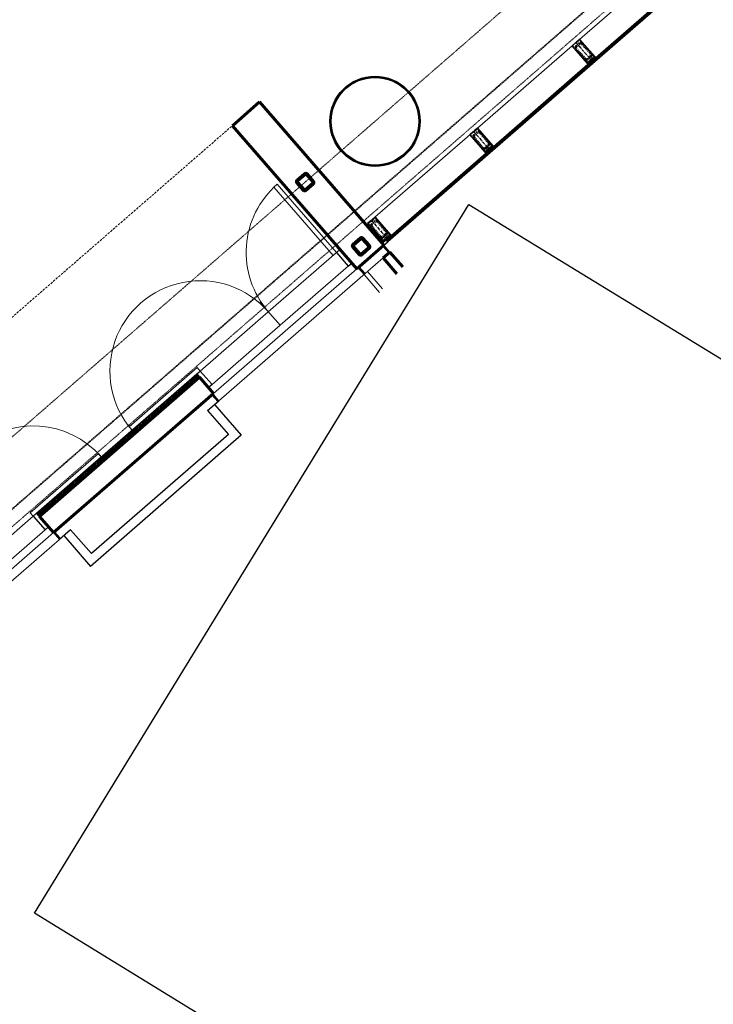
# Model space of a CAD drawing. Header units: millimetres. Extents: x 98667 to 994031, y -2704 to 533009.
# Tile 132 of 153: x 520468 to 528149, y 259172 to 270070. Entities that reach past the tile are written whole.
import ezdxf

# ---------------------------------------------------------------- set-up
doc = ezdxf.new("R2010")
doc.units = ezdxf.units.MM
for name, pattern in [('AP03000E0$0$CENTER', [50.8, 31.75, -6.35, 6.35, -6.35]), ('AP03000E0$0$DASHEDX2', [38.1, 25.4, -12.7]), ('AP03000E0$0$HIDDEN', [9.525, 6.35, -3.175]), ('AP03000E0$0$HIDDENX2', [19.05, 12.7, -6.35])]:
    doc.linetypes.add(name, pattern=pattern)
doc.layers.get('Defpoints').update_dxf_attribs({"color": 251})
for name, color, linetype in [('A-COL ENCLOUSER INNER', 1, 'Continuous'), ('A-COL ENCLOUSER OUTER', 6, 'Continuous'), ('A-XREF', 7, 'Continuous')]:
    doc.layers.add(name, color=color, linetype=linetype)
for name, color, linetype, lineweight in [('AP03000E0$0$A-BRDG', 1, 'Continuous', 15), ('AP03000E0$0$A-BRDG-DOOR', 2, 'Continuous', 20), ('AP03000E0$0$A-BRDG-GLAZ-MULL', 3, 'Continuous', 30), ('AP03000E0$0$A-BRDG-LEVL', 1, 'Continuous', 15), ('AP03000E0$0$A-BRDG-OVHD', 2, 'AP03000E0$0$DASHEDX2', 20), ('AP03000E0$0$A-BRDG-WALL', 6, 'Continuous', 60), ('AP03000E0$0$A-BRDG-WALL-EXTR', 6, 'Continuous', 60), ('AP03000E0$0$A-BRDG-WALL-INTR', 3, 'Continuous', 30), ('AP03000E0$0$A-DETL-THIK', 6, 'Continuous', 60), ('AP03000E0$0$A-DETL-THIN', 2, 'Continuous', 15), ('AP03000E0$0$A-GLAZ-FULL-EXTR', 2, 'Continuous', 20), ('AP03000E0$0$A-GLAZ-MULL-EXTR', 3, 'Continuous', 35), ('AP03000E0$0$A-WALL-FNSH', 1, 'Continuous', 15)]:
    doc.layers.add(name, color=color, linetype=linetype, lineweight=lineweight)
doc.layers.add('AP03000E0$0$A-Slab Edge Guide', color=55, linetype='Continuous', lineweight=15, plot=False)

msp = doc.modelspace()

# ---------------------------------------------------------------- linework, layer by layer
at = {"color": 251, "linetype": 'AP03000E0$0$CENTER'}
for p, q in [((526627, 269818), (526824, 269592)), ((525495, 268834), (525692, 268607)), ((524362, 267849), (524559, 267623))]:
    msp.add_line(p, q, dxfattribs=at)
at = {"layer": 'A-COL ENCLOUSER INNER', "color": 251}
for radius in [494, 485]:
    msp.add_circle((524403, 268945), radius, dxfattribs=at)
at = {"layer": 'A-COL ENCLOUSER OUTER', "color": 251}
msp.add_circle((524403, 268945), 500, dxfattribs=at)
at = {"layer": 'A-XREF', "color": 251}
for p, q in [((520633, 260180, 0), (525441, 268025, 0)), ((525441, 268025, 0), (544292, 256488, 0)), ((555685, 238696, 0), (520633, 260180, 0))]:
    msp.add_line(p, q, dxfattribs=at)
at = {"layer": 'AP03000E0$0$A-BRDG', "color": 251, "linetype": 'Continuous'}
for p, q in [((522417, 266138), (522438, 266138)), ((522427, 266147), (522430, 266147)), ((522296, 266033), (522369, 266032)), ((522306, 266042), (522310, 266042)), ((522315, 266042), (522324, 266042)), ((522316, 266050), (522389, 266050)), ((522328, 266059), (522337, 266059)), ((522328, 266041), (522337, 266041)), ((522336, 266068), (522410, 266068)), ((522341, 266059), (522350, 266059)), ((522341, 266041), (522350, 266041)), ((522346, 266077), (522350, 266077)), ((522354, 266041), (522363, 266041)), ((522355, 266077), (522363, 266077)), ((522355, 266059), (522363, 266059)), ((522356, 266085), (522430, 266085)), ((522368, 266094), (522377, 266094)), ((522368, 266077), (522377, 266077)), ((522368, 266059), (522377, 266059)), ((522368, 266041), (522377, 266041)), ((522376, 266103), (522450, 266103)), ((522381, 266094), (522390, 266094)), ((522381, 266077), (522390, 266076)), ((522381, 266059), (522390, 266059)), ((522386, 266112), (522390, 266112)), ((522394, 266094), (522403, 266094)), ((522394, 266076), (522403, 266076)), ((522394, 266059), (522400, 266059)), ((522395, 266112), (522403, 266112)), ((522396, 266121), (522453, 266120)), ((522408, 266129), (522417, 266129)), ((522408, 266112), (522417, 266112)), ((522408, 266094), (522417, 266094)), ((522408, 266076), (522416, 266076)), ((522421, 266129), (522430, 266129)), ((522421, 266112), (522430, 266112)), ((522421, 266094), (522430, 266094)), ((522434, 266129), (522443, 266129)), ((522434, 266112), (522443, 266111)), ((522434, 266094), (522440, 266094)), ((522448, 266111), (522456, 266111)), ((522168, 265919), (522177, 265919)), ((522174, 265928), (522248, 265927)), ((522182, 265919), (522191, 265919)), ((522185, 265936), (522191, 265936)), ((522195, 265945), (522268, 265945)), ((522195, 265936), (522204, 265936)), ((522195, 265919), (522204, 265919)), ((522208, 265954), (522217, 265954)), ((522208, 265936), (522217, 265936)), ((522208, 265919), (522217, 265919)), ((522215, 265963), (522289, 265962)), ((522221, 265918), (522230, 265918)), ((522222, 265954), (522230, 265954)), ((522222, 265936), (522230, 265936)), ((522225, 265971), (522231, 265971)), ((522235, 265980), (522309, 265980)), ((522235, 265971), (522244, 265971)), ((522235, 265954), (522244, 265954)), ((522235, 265936), (522244, 265936)), ((522235, 265918), (522238, 265918)), ((522248, 265989), (522257, 265989)), ((522248, 265971), (522257, 265971)), ((522248, 265954), (522257, 265954)), ((522248, 265936), (522257, 265936)), ((522255, 265998), (522329, 265997)), ((522261, 265971), (522270, 265971)), ((522261, 265954), (522270, 265954)), ((522262, 265989), (522270, 265989)), ((522265, 266007), (522270, 266007)), ((522275, 266015), (522349, 266015)), ((522275, 266006), (522284, 266006)), ((522275, 265989), (522284, 265989)), ((522275, 265971), (522283, 265971)), ((522275, 265954), (522278, 265953)), ((522288, 266024), (522297, 266024)), ((522288, 266006), (522297, 266006)), ((522288, 265989), (522297, 265989)), ((522288, 265971), (522297, 265971)), ((522301, 266024), (522310, 266024)), ((522301, 266006), (522310, 266006)), ((522301, 265989), (522310, 265989)), ((522314, 265989), (522319, 265989)), ((522315, 266024), (522323, 266024)), ((522315, 266006), (522323, 266006)), ((522328, 266024), (522337, 266024)), ((522328, 266006), (522337, 266006)), ((522341, 266024), (522350, 266024)), ((522354, 266024), (522359, 266024)), ((522043, 265814), (522044, 265814)), ((522049, 265814), (522058, 265813)), ((522053, 265822), (522127, 265822)), ((522062, 265813), (522071, 265813)), ((522063, 265831), (522071, 265831)), ((522074, 265840), (522147, 265839)), ((522075, 265831), (522084, 265831)), ((522075, 265813), (522084, 265813)), ((522084, 265849), (522084, 265849)), ((522088, 265813), (522097, 265813)), ((522089, 265849), (522097, 265849)), ((522089, 265831), (522097, 265831)), ((522094, 265857), (522167, 265857)), ((522102, 265849), (522111, 265848)), ((522102, 265831), (522111, 265831)), ((522102, 265813), (522111, 265813)), ((522104, 265866), (522111, 265866)), ((522114, 265875), (522188, 265875)), ((522115, 265866), (522124, 265866)), ((522115, 265848), (522124, 265848)), ((522115, 265831), (522124, 265831)), ((522115, 265813), (522117, 265813)), ((522124, 265884), (522124, 265884)), ((522128, 265866), (522137, 265866)), ((522128, 265848), (522137, 265848)), ((522128, 265831), (522137, 265831)), ((522129, 265884), (522137, 265884)), ((522134, 265892), (522208, 265892)), ((522142, 265884), (522151, 265884)), ((522142, 265866), (522151, 265866)), ((522142, 265848), (522150, 265848)), ((522144, 265901), (522151, 265901)), ((522154, 265910), (522228, 265910)), ((522155, 265901), (522164, 265901)), ((522155, 265884), (522164, 265884)), ((522155, 265866), (522164, 265866)), ((522155, 265848), (522157, 265848)), ((522168, 265901), (522177, 265901)), ((522168, 265883), (522177, 265883)), ((522168, 265866), (522177, 265866)), ((522182, 265901), (522190, 265901)), ((522182, 265883), (522190, 265883)), ((522195, 265901), (522204, 265901)), ((522195, 265883), (522198, 265883)), ((522208, 265901), (522217, 265901)), ((521912, 265700), (521986, 265699)), ((521922, 265708), (521925, 265708)), ((521929, 265708), (521938, 265708)), ((521932, 265717), (522006, 265717)), ((521942, 265726), (521951, 265726)), ((521942, 265708), (521951, 265708)), ((521952, 265735), (522026, 265734)), ((521955, 265708), (521964, 265708)), ((521956, 265726), (521964, 265726)), ((521963, 265743), (521964, 265743)), ((521969, 265743), (521978, 265743)), ((521969, 265726), (521978, 265726)), ((521969, 265708), (521978, 265708)), ((521973, 265752), (522046, 265752)), ((521982, 265743), (521991, 265743)), ((521982, 265726), (521991, 265726)), ((521982, 265708), (521991, 265708)), ((521983, 265761), (521991, 265761)), ((521993, 265770), (522067, 265769)), ((521995, 265761), (522004, 265761)), ((521995, 265743), (522004, 265743)), ((521995, 265726), (522004, 265725)), ((521995, 265708), (521996, 265708)), ((522003, 265778), (522004, 265778)), ((522009, 265778), (522018, 265778)), ((522009, 265761), (522018, 265761)), ((522009, 265743), (522017, 265743)), ((522009, 265725), (522016, 265725)), ((522013, 265787), (522087, 265787)), ((522022, 265778), (522031, 265778)), ((522022, 265761), (522031, 265761)), ((522022, 265743), (522031, 265743)), ((522023, 265796), (522031, 265796)), ((522033, 265805), (522107, 265804)), ((522035, 265796), (522044, 265796)), ((522035, 265778), (522044, 265778)), ((522035, 265761), (522044, 265761)), ((522035, 265743), (522036, 265743)), ((522048, 265761), (522056, 265761)), ((522049, 265796), (522057, 265796)), ((522049, 265778), (522057, 265778)), ((522062, 265796), (522071, 265796)), ((522062, 265778), (522071, 265778)), ((522075, 265796), (522084, 265796)), ((522075, 265778), (522077, 265778)), ((522088, 265796), (522097, 265796)), ((521791, 265594), (521865, 265594)), ((521801, 265603), (521805, 265603)), ((521809, 265603), (521818, 265603)), ((521811, 265612), (521885, 265611)), ((521823, 265621), (521831, 265621)), ((521823, 265603), (521831, 265603)), ((521831, 265629), (521905, 265629)), ((521836, 265620), (521845, 265620)), ((521836, 265603), (521845, 265603)), ((521841, 265638), (521845, 265638)), ((521849, 265638), (521858, 265638)), ((521849, 265620), (521858, 265620)), ((521849, 265603), (521858, 265603)), ((521852, 265647), (521925, 265646)), ((521862, 265638), (521871, 265638)), ((521862, 265620), (521871, 265620)), ((521862, 265603), (521871, 265603)), ((521863, 265656), (521871, 265656)), ((521872, 265664), (521945, 265664)), ((521876, 265656), (521885, 265656)), ((521876, 265638), (521884, 265638)), ((521876, 265620), (521884, 265620)), ((521882, 265673), (521885, 265673)), ((521889, 265673), (521898, 265673)), ((521889, 265655), (521898, 265655)), ((521889, 265638), (521898, 265638)), ((521889, 265620), (521895, 265620)), ((521892, 265682), (521966, 265682)), ((521902, 265691), (521911, 265691)), ((521902, 265673), (521911, 265673)), ((521902, 265655), (521911, 265655)), ((521902, 265638), (521911, 265638)), ((521915, 265655), (521924, 265655)), ((521916, 265691), (521924, 265691)), ((521916, 265673), (521924, 265673)), ((521929, 265691), (521938, 265691)), ((521929, 265673), (521938, 265673)), ((521929, 265655), (521935, 265655)), ((521942, 265691), (521951, 265690)), ((521942, 265673), (521951, 265673)), ((521955, 265690), (521964, 265690)), ((521955, 265673), (521956, 265673)), ((521969, 265690), (521976, 265690)), ((521670, 265489), (521744, 265489)), ((521680, 265498), (521685, 265498)), ((521690, 265507), (521764, 265506)), ((521690, 265498), (521698, 265498)), ((521703, 265515), (521712, 265515)), ((521703, 265498), (521712, 265498)), ((521710, 265524), (521784, 265524)), ((521716, 265515), (521725, 265515)), ((521716, 265498), (521725, 265498)), ((521720, 265533), (521725, 265533)), ((521729, 265533), (521738, 265533)), ((521729, 265515), (521738, 265515)), ((521729, 265497), (521738, 265497)), ((521730, 265542), (521804, 265541)), ((521742, 265497), (521751, 265497)), ((521743, 265550), (521752, 265550)), ((521743, 265533), (521752, 265533)), ((521743, 265515), (521751, 265515)), ((521751, 265559), (521824, 265559)), ((521756, 265550), (521765, 265550)), ((521756, 265533), (521765, 265533)), ((521756, 265515), (521765, 265515)), ((521761, 265568), (521765, 265568)), ((521769, 265568), (521778, 265568)), ((521769, 265550), (521778, 265550)), ((521769, 265533), (521778, 265533)), ((521769, 265515), (521774, 265515)), ((521771, 265577), (521845, 265576)), ((521782, 265550), (521791, 265550)), ((521782, 265533), (521791, 265532)), ((521783, 265585), (521792, 265585)), ((521783, 265568), (521791, 265568)), ((521796, 265585), (521805, 265585)), ((521796, 265568), (521805, 265568)), ((521796, 265550), (521805, 265550)), ((521809, 265585), (521818, 265585)), ((521809, 265568), (521818, 265568)), ((521809, 265550), (521814, 265550)), ((521822, 265585), (521831, 265585)), ((521822, 265568), (521831, 265568)), ((521836, 265585), (521844, 265585)), ((521849, 265585), (521855, 265585)), ((521539, 265375), (521539, 265375)), ((521543, 265375), (521552, 265375)), ((521549, 265384), (521623, 265383)), ((521556, 265375), (521565, 265375)), ((521559, 265392), (521565, 265392)), ((521569, 265401), (521643, 265401)), ((521570, 265392), (521579, 265392)), ((521570, 265375), (521579, 265375)), ((521583, 265410), (521592, 265410)), ((521583, 265392), (521592, 265392)), ((521583, 265375), (521592, 265375)), ((521589, 265419), (521663, 265418)), ((521596, 265410), (521605, 265410)), ((521596, 265392), (521605, 265392)), ((521596, 265375), (521605, 265375)), ((521599, 265428), (521605, 265428)), ((521609, 265436), (521683, 265436)), ((521609, 265375), (521612, 265375)), ((521610, 265428), (521619, 265427)), ((521610, 265410), (521618, 265410)), ((521610, 265392), (521618, 265392)), ((521623, 265445), (521632, 265445)), ((521623, 265427), (521632, 265427)), ((521623, 265410), (521632, 265410)), ((521623, 265392), (521632, 265392)), ((521630, 265454), (521703, 265453)), ((521636, 265445), (521645, 265445)), ((521636, 265427), (521645, 265427)), ((521636, 265410), (521645, 265410)), ((521640, 265463), (521645, 265463)), ((521649, 265427), (521658, 265427)), ((521649, 265410), (521653, 265410)), ((521650, 265471), (521723, 265471)), ((521650, 265463), (521658, 265463)), ((521650, 265445), (521658, 265445)), ((521663, 265480), (521672, 265480)), ((521663, 265463), (521672, 265462)), ((521663, 265445), (521672, 265445)), ((521663, 265427), (521672, 265427)), ((521676, 265480), (521685, 265480)), ((521676, 265462), (521685, 265462)), ((521676, 265445), (521685, 265445)), ((521689, 265480), (521698, 265480)), ((521689, 265462), (521698, 265462)), ((521689, 265445), (521693, 265445)), ((521703, 265480), (521712, 265480)), ((521703, 265462), (521711, 265462)), ((521716, 265480), (521725, 265480)), ((521729, 265480), (521734, 265480)), ((521418, 265270), (521419, 265270)), ((521424, 265270), (521432, 265270)), ((521428, 265278), (521501, 265278)), ((521437, 265270), (521446, 265270)), ((521438, 265287), (521446, 265287)), ((521448, 265296), (521522, 265296)), ((521450, 265287), (521459, 265287)), ((521450, 265270), (521459, 265269)), ((521458, 265305), (521459, 265305)), ((521463, 265305), (521472, 265305)), ((521463, 265287), (521472, 265287)), ((521463, 265269), (521472, 265269)), ((521468, 265314), (521542, 265313)), ((521476, 265269), (521485, 265269)), ((521477, 265305), (521485, 265305)), ((521477, 265287), (521485, 265287)), ((521478, 265322), (521486, 265322)), ((521488, 265331), (521562, 265331)), ((521490, 265322), (521499, 265322)), ((521490, 265305), (521499, 265305)), ((521490, 265287), (521499, 265287)), ((521490, 265269), (521491, 265269)), ((521498, 265340), (521499, 265340)), ((521503, 265340), (521512, 265340)), ((521503, 265322), (521512, 265322)), ((521503, 265305), (521512, 265304)), ((521503, 265287), (521512, 265287)), ((521508, 265349), (521582, 265348)), ((521516, 265322), (521525, 265322)), ((521516, 265304), (521525, 265304)), ((521517, 265340), (521525, 265340)), ((521519, 265357), (521525, 265357)), ((521529, 265366), (521602, 265366)), ((521530, 265357), (521539, 265357)), ((521530, 265340), (521539, 265340)), ((521530, 265322), (521539, 265322)), ((521530, 265304), (521532, 265304)), ((521543, 265357), (521552, 265357)), ((521543, 265340), (521552, 265340)), ((521543, 265322), (521552, 265322)), ((521556, 265357), (521565, 265357)), ((521556, 265340), (521565, 265339)), ((521570, 265357), (521578, 265357)), ((521570, 265339), (521572, 265339)), ((521583, 265357), (521592, 265357)), ((521286, 265156), (521360, 265155)), ((521297, 265164), (521299, 265164)), ((521304, 265164), (521313, 265164)), ((521307, 265173), (521380, 265173)), ((521317, 265182), (521326, 265182)), ((521317, 265164), (521326, 265164)), ((521327, 265191), (521401, 265190)), ((521330, 265182), (521339, 265182)), ((521330, 265164), (521339, 265164)), ((521337, 265200), (521339, 265199)), ((521343, 265164), (521352, 265164)), ((521344, 265199), (521353, 265199)), ((521344, 265182), (521352, 265182)), ((521347, 265208), (521421, 265208)), ((521357, 265217), (521366, 265217)), ((521357, 265199), (521366, 265199)), ((521357, 265182), (521366, 265182)), ((521357, 265164), (521366, 265164)), ((521367, 265226), (521441, 265225)), ((521370, 265217), (521379, 265217)), ((521370, 265199), (521379, 265199)), ((521370, 265182), (521379, 265182)), ((521370, 265164), (521370, 265164)), ((521377, 265235), (521379, 265235)), ((521383, 265217), (521392, 265217)), ((521383, 265199), (521392, 265199)), ((521383, 265182), (521390, 265182)), ((521384, 265235), (521392, 265235)), ((521387, 265243), (521461, 265243)), ((521397, 265252), (521406, 265252)), ((521397, 265234), (521406, 265234)), ((521397, 265217), (521406, 265217)), ((521397, 265199), (521405, 265199)), ((521408, 265261), (521481, 265261)), ((521410, 265252), (521419, 265252)), ((521410, 265234), (521419, 265234)), ((521410, 265217), (521419, 265217)), ((521410, 265199), (521411, 265199)), ((521423, 265252), (521432, 265252)), ((521423, 265234), (521432, 265234)), ((521423, 265217), (521431, 265217)), ((521437, 265252), (521445, 265252)), ((521437, 265234), (521445, 265234)), ((521450, 265252), (521459, 265252)), ((521450, 265234), (521451, 265234)), ((521463, 265252), (521471, 265252)), ((521165, 265050), (521239, 265050)), ((521175, 265059), (521180, 265059)), ((521184, 265059), (521193, 265059)), ((521186, 265068), (521259, 265068)), ((521197, 265077), (521206, 265077)), ((521197, 265059), (521206, 265059)), ((521206, 265085), (521279, 265085)), ((521211, 265077), (521219, 265077)), ((521211, 265059), (521219, 265059)), ((521216, 265094), (521220, 265094)), ((521224, 265094), (521233, 265094)), ((521224, 265077), (521233, 265076)), ((521224, 265059), (521233, 265059)), ((521226, 265103), (521300, 265103)), ((521237, 265112), (521246, 265112)), ((521237, 265094), (521246, 265094)), ((521237, 265076), (521246, 265076)), ((521237, 265059), (521246, 265059)), ((521246, 265121), (521320, 265120)), ((521250, 265094), (521259, 265094)), ((521250, 265076), (521259, 265076)), ((521251, 265112), (521259, 265112)), ((521256, 265129), (521259, 265129)), ((521264, 265129), (521273, 265129)), ((521264, 265112), (521273, 265112)), ((521264, 265094), (521272, 265094)), ((521264, 265076), (521269, 265076)), ((521266, 265138), (521340, 265138)), ((521277, 265147), (521286, 265147)), ((521277, 265129), (521286, 265129)), ((521277, 265112), (521286, 265112)), ((521277, 265094), (521286, 265094)), ((521290, 265147), (521299, 265147)), ((521290, 265129), (521299, 265129)), ((521290, 265111), (521299, 265111)), ((521303, 265111), (521310, 265111)), ((521304, 265147), (521313, 265147)), ((521304, 265129), (521312, 265129)), ((521317, 265147), (521326, 265147)), ((521317, 265129), (521326, 265129)), ((521330, 265147), (521339, 265147)), ((521343, 265147), (521350, 265146)), ((521038, 264936), (521047, 264936)), ((521044, 264945), (521118, 264945)), ((521051, 264936), (521060, 264936)), ((521054, 264954), (521060, 264954)), ((521064, 264963), (521138, 264962)), ((521064, 264954), (521073, 264954)), ((521064, 264936), (521073, 264936)), ((521077, 264936), (521086, 264936)), ((521078, 264971), (521086, 264971)), ((521078, 264954), (521086, 264954)), ((521085, 264980), (521158, 264980)), ((521091, 264971), (521100, 264971)), ((521091, 264954), (521100, 264954)), ((521091, 264936), (521100, 264936)), ((521095, 264989), (521100, 264989)), ((521104, 264989), (521113, 264989)), ((521104, 264971), (521113, 264971)), ((521104, 264954), (521113, 264954)), ((521104, 264936), (521108, 264936)), ((521105, 264998), (521179, 264997)), ((521117, 264989), (521126, 264989)), ((521117, 264971), (521126, 264971)), ((521117, 264954), (521126, 264953)), ((521118, 265007), (521126, 265006)), ((521125, 265015), (521199, 265015)), ((521131, 265006), (521140, 265006)), ((521131, 264989), (521140, 264989)), ((521131, 264971), (521139, 264971)), ((521135, 265024), (521140, 265024)), ((521144, 265024), (521153, 265024)), ((521144, 265006), (521153, 265006)), ((521144, 264989), (521153, 264989)), ((521144, 264971), (521148, 264971)), ((521145, 265033), (521219, 265032)), ((521157, 265042), (521166, 265042)), ((521157, 265024), (521166, 265024)), ((521157, 265006), (521166, 265006)), ((521157, 264989), (521166, 264989)), ((521171, 265042), (521180, 265041)), ((521171, 265024), (521179, 265024)), ((521171, 265006), (521179, 265006)), ((521184, 265041), (521193, 265041)), ((521184, 265024), (521193, 265024)), ((521184, 265006), (521189, 265006)), ((521197, 265041), (521206, 265041)), ((521197, 265024), (521206, 265024)), ((521210, 265041), (521219, 265041)), ((521224, 265041), (521229, 265041)), ((520913, 264831), (520914, 264831)), ((520918, 264831), (520927, 264831)), ((520923, 264840), (520997, 264839)), ((520931, 264831), (520940, 264831)), ((520933, 264849), (520940, 264849)), ((520943, 264857), (521017, 264857)), ((520944, 264831), (520953, 264831)), ((520945, 264849), (520953, 264849)), ((520953, 264866), (520954, 264866)), ((520958, 264866), (520967, 264866)), ((520958, 264848), (520967, 264848)), ((520958, 264831), (520967, 264831)), ((520964, 264875), (521037, 264875)), ((520971, 264866), (520980, 264866)), ((520971, 264848), (520980, 264848)), ((520971, 264831), (520980, 264831)), ((520974, 264884), (520980, 264884)), ((520984, 264892), (521057, 264892)), ((520984, 264884), (520993, 264884)), ((520984, 264866), (520993, 264866)), ((520984, 264848), (520993, 264848)), ((520984, 264831), (520987, 264831)), ((520998, 264901), (521007, 264901)), ((520998, 264884), (521007, 264884)), ((520998, 264866), (521006, 264866)), ((520998, 264848), (521006, 264848)), ((521004, 264910), (521078, 264910)), ((521011, 264901), (521020, 264901)), ((521011, 264884), (521020, 264883)), ((521011, 264866), (521020, 264866)), ((521014, 264919), (521020, 264919)), ((521024, 264928), (521098, 264927)), ((521024, 264919), (521033, 264919)), ((521024, 264901), (521033, 264901)), ((521024, 264883), (521033, 264883)), ((521024, 264866), (521027, 264866)), ((521037, 264883), (521046, 264883)), ((521038, 264919), (521046, 264919)), ((521038, 264901), (521046, 264901)), ((521051, 264919), (521060, 264919)), ((521051, 264901), (521060, 264901)), ((521064, 264919), (521073, 264918)), ((521064, 264901), (521068, 264901)), ((521077, 264918), (521086, 264918)), ((520792, 264726), (520794, 264726)), ((520798, 264726), (520807, 264726)), ((520802, 264735), (520876, 264734)), ((520812, 264743), (520820, 264743)), ((520812, 264726), (520820, 264726)), ((520822, 264752), (520896, 264752)), ((520825, 264743), (520834, 264743)), ((520825, 264726), (520834, 264726)), ((520832, 264761), (520834, 264761)), ((520838, 264761), (520847, 264761)), ((520838, 264743), (520847, 264743)), ((520838, 264726), (520847, 264726)), ((520842, 264770), (520916, 264769)), ((520851, 264761), (520860, 264761)), ((520851, 264743), (520860, 264743)), ((520851, 264725), (520860, 264725)), ((520853, 264778), (520860, 264778)), ((520863, 264787), (520936, 264787)), ((520864, 264725), (520866, 264725)), ((520865, 264778), (520874, 264778)), ((520865, 264761), (520873, 264761)), ((520865, 264743), (520873, 264743)), ((520873, 264796), (520874, 264796)), ((520878, 264796), (520887, 264796)), ((520878, 264778), (520887, 264778)), ((520878, 264761), (520887, 264761)), ((520878, 264743), (520886, 264743)), ((520883, 264805), (520957, 264804)), ((520891, 264796), (520900, 264796)), ((520891, 264778), (520900, 264778)), ((520891, 264761), (520900, 264761)), ((520893, 264814), (520900, 264813)), ((520903, 264822), (520977, 264822)), ((520904, 264778), (520913, 264778)), ((520904, 264761), (520906, 264761)), ((520905, 264813), (520914, 264813)), ((520905, 264796), (520913, 264796)), ((520918, 264813), (520927, 264813)), ((520918, 264796), (520927, 264796)), ((520918, 264778), (520926, 264778)), ((520931, 264813), (520940, 264813)), ((520931, 264796), (520940, 264796)), ((520944, 264813), (520953, 264813)), ((520944, 264796), (520946, 264796)), ((520958, 264813), (520966, 264813)), ((520661, 264612), (520735, 264611)), ((520671, 264621), (520674, 264621)), ((520679, 264621), (520687, 264620)), ((520681, 264629), (520755, 264629)), ((520692, 264638), (520701, 264638)), ((520692, 264620), (520701, 264620)), ((520701, 264647), (520775, 264646)), ((520705, 264638), (520714, 264638)), ((520705, 264620), (520714, 264620)), ((520711, 264656), (520714, 264656)), ((520718, 264656), (520727, 264656)), ((520718, 264638), (520727, 264638)), ((520718, 264620), (520727, 264620)), ((520721, 264664), (520795, 264664)), ((520732, 264673), (520741, 264673)), ((520732, 264656), (520741, 264655)), ((520732, 264638), (520740, 264638)), ((520732, 264620), (520740, 264620)), ((520742, 264682), (520815, 264682)), ((520745, 264673), (520754, 264673)), ((520745, 264655), (520754, 264655)), ((520745, 264638), (520754, 264638)), ((520752, 264691), (520754, 264691)), ((520758, 264691), (520767, 264691)), ((520758, 264673), (520767, 264673)), ((520758, 264655), (520767, 264655)), ((520758, 264638), (520765, 264638)), ((520762, 264699), (520835, 264699)), ((520771, 264655), (520780, 264655)), ((520772, 264708), (520781, 264708)), ((520772, 264691), (520780, 264691)), ((520772, 264673), (520780, 264673)), ((520782, 264717), (520856, 264717)), ((520785, 264708), (520794, 264708)), ((520785, 264691), (520794, 264690)), ((520785, 264673), (520794, 264673)), ((520785, 264655), (520785, 264655)), ((520798, 264708), (520807, 264708)), ((520798, 264690), (520807, 264690)), ((520798, 264673), (520805, 264673)), ((520811, 264708), (520820, 264708)), ((520811, 264690), (520820, 264690)), ((520825, 264708), (520833, 264708)), ((520825, 264690), (520825, 264690)), ((520838, 264708), (520846, 264708)), ((520659, 264603), (520661, 264603)), ((520665, 264603), (520674, 264603)), ((520666, 264594), (520714, 264594)), ((520678, 264603), (520687, 264603)), ((520678, 264585), (520687, 264585)), ((520682, 264576), (520694, 264576)), ((520692, 264603), (520701, 264603)), ((520692, 264585), (520700, 264585)), ((520705, 264603), (520714, 264603)), ((520718, 264603), (520724, 264603))]:
    msp.add_line(p, q, dxfattribs=at)
at = {"layer": 'AP03000E0$0$A-BRDG-DOOR', "color": 251}
for p, q in [((523320, 268248), (523282, 268215)), ((523282, 268215), (523938, 267461)), ((523976, 267494), (523320, 268248)), ((523976, 267494), (523221, 266838)), ((523938, 267461), (523976, 267494)), ((524107, 267343), (523976, 267494)), ((523352, 266687), (524107, 267343)), ((522467, 266181), (523221, 266838)), ((523352, 266687), (522598, 266031)), ((523315, 266654), (523352, 266687)), ((521679, 265563), (522434, 266219)), ((522467, 266181), (521712, 265525)), ((522434, 266219), (522467, 266181)), ((522598, 266031), (522467, 266181)), ((521712, 265525), (521679, 265563)), ((521340, 265268), (520585, 264612)), ((521372, 265230), (521340, 265268)), ((520617, 264574), (521372, 265230)), ((520585, 264612), (520617, 264574)), ((520617, 264574), (519863, 263918)), ((520749, 264423), (520617, 264574)), ((519994, 263767), (520749, 264423))]:
    msp.add_line(p, q, dxfattribs=at)
for centre, start, end in [((523976, 267494), 130.9996, 221.0016), ((522467, 266181), 41.0002, 221.0002), ((520617, 264574), 40.9998, 220.9998)]:
    msp.add_arc(centre, 1000, start, end, dxfattribs=at)
at = {"layer": 'AP03000E0$0$A-BRDG-GLAZ-MULL', "color": 251}
for p, q in [((524014, 267526), (523976, 267494)), ((523976, 267494), (524107, 267343)), ((524145, 267375), (524014, 267526)), ((524107, 267343), (524145, 267375)), ((522429, 266149), (522467, 266181)), ((522560, 265998), (522429, 266149)), ((522467, 266181), (522598, 266031)), ((522598, 266031), (522560, 265998)), ((520655, 264607), (520617, 264574)), ((520617, 264574), (520749, 264423)), ((520786, 264456), (520655, 264607)), ((520749, 264423), (520786, 264456))]:
    msp.add_line(p, q, dxfattribs=at)
at = {"layer": 'AP03000E0$0$A-BRDG-LEVL', "color": 251}
for p, q in [((524491, 267564), (524557, 267488)), ((524495, 267567), (524561, 267492)), ((524499, 267570), (524564, 267495)), ((524502, 267574), (524568, 267498)), ((524227, 267334), (524293, 267259)), ((524240, 267213), (524493, 267433)), ((522616, 265934), (524201, 267311)), ((524216, 267324), (524281, 267249)), ((524220, 267328), (524285, 267252)), ((524223, 267331), (524289, 267256)), ((522674, 265851), (524240, 267213)), ((522662, 265842), (522597, 265917)), ((522666, 265845), (522601, 265920)), ((522670, 265848), (522604, 265924)), ((522674, 265852), (522608, 265927)), ((520842, 264392), (519257, 263014)), ((520908, 264316), (520842, 264392)), ((520911, 264319), (520846, 264395)), ((520915, 264323), (520849, 264398)), ((520919, 264326), (520853, 264401)), ((520908, 264316), (519349, 262962))]:
    msp.add_line(p, q, dxfattribs=at)
at = {"layer": 'AP03000E0$0$A-BRDG-OVHD', "color": 251}
msp.add_line((520351, 266748), (523087, 269126), dxfattribs=at)
at = {"layer": 'AP03000E0$0$A-BRDG-WALL', "color": 251}
for p, q in [((522461, 266112), (520687, 264570)), ((522616, 265934), (522461, 266112)), ((520842, 264392), (522616, 265934)), ((520687, 264570), (520842, 264392))]:
    msp.add_line(p, q, dxfattribs=at)
at = {"layer": 'AP03000E0$0$A-BRDG-WALL-EXTR', "color": 251}
for p, q in [((524568, 267498), (524493, 267433)), ((524711, 267334), (524568, 267498)), ((524493, 267433), (524646, 267257))]:
    msp.add_line(p, q, dxfattribs=at)
at = {"layer": 'AP03000E0$0$A-BRDG-WALL-INTR', "color": 251}
for p, q in [((524331, 267802), (524316, 267789)), ((524526, 267634), (524483, 267596)), ((524502, 267574), (524546, 267611)), ((524546, 267611), (524526, 267634)), ((520655, 264607), (522429, 266149)), ((522429, 266149), (522461, 266112)), ((522461, 266112), (520687, 264570)), ((522549, 265743), (522674, 265851)), ((522625, 265809), (522920, 265470)), ((522549, 265743), (522779, 265479)), ((522920, 265470), (521252, 264019)), ((522779, 265479), (521262, 264160)), ((520687, 264570), (520655, 264607)), ((521032, 264425), (520908, 264316)), ((521032, 264424), (521262, 264160)), ((520957, 264359), (521252, 264019))]:
    msp.add_line(p, q, dxfattribs=at)
at = {"layer": 'AP03000E0$0$A-DETL-THIK', "color": 251}
for p, q in [((523125, 269159), (522823, 268896)), ((524502, 267574), (523125, 269159)), ((522823, 268896), (524201, 267311)), ((523622, 268365), (523539, 268293)), ((523629, 268358), (523546, 268286)), ((523715, 268274), (523643, 268357)), ((523723, 268280), (523650, 268363)), ((523537, 268265), (523609, 268182)), ((523545, 268272), (523617, 268189)), ((523631, 268188), (523714, 268260)), ((523638, 268180), (523721, 268252)), ((524156, 267553), (524228, 267470)), ((524241, 267654), (524158, 267582)), ((524163, 267560), (524236, 267477)), ((524247, 267646), (524164, 267574)), ((524201, 267311), (524502, 267574)), ((524334, 267562), (524262, 267645)), ((524341, 267569), (524269, 267652)), ((524250, 267476), (524333, 267548)), ((524256, 267468), (524339, 267541))]:
    msp.add_line(p, q, dxfattribs=at)
for centre, radius, start, end in [((523635, 268350), 20, 41, 131), ((523635, 268350), 10, 41, 131), ((523552, 268278), 20, 131, 221), ((523552, 268278), 10, 131, 221), ((523707, 268267), 10, 311, 41), ((523707, 268267), 20, 311, 41), ((523624, 268195), 20, 221, 311), ((523624, 268195), 10, 221, 311), ((524171, 267566), 20, 131, 221), ((524171, 267566), 10, 131, 221), ((524254, 267639), 20, 41, 131), ((524254, 267639), 10, 41, 131), ((524326, 267556), 10, 311, 41), ((524326, 267556), 20, 311, 41), ((524243, 267483), 20, 221, 311), ((524243, 267483), 10, 221, 311)]:
    msp.add_arc(centre, radius, start, end, dxfattribs=at)
at = {"layer": 'AP03000E0$0$A-DETL-THIN', "color": 251, "linetype": 'Continuous'}
for p, q in [((523561, 268299), (523569, 268319)), ((523571, 268308), (523579, 268328)), ((523592, 268326), (523599, 268345)), ((523602, 268334), (523609, 268354)), ((523622, 268352), (523628, 268369)), ((523631, 268360), (523635, 268370)), ((523644, 268356), (523647, 268366)), ((523648, 268351), (523652, 268361)), ((523658, 268340), (523662, 268350)), ((523663, 268334), (523667, 268345)), ((523672, 268323), (523676, 268334)), ((523677, 268318), (523681, 268328)), ((523686, 268307), (523690, 268318)), ((523532, 268276), (523539, 268293)), ((523536, 268267), (523549, 268301)), ((523545, 268256), (523549, 268267)), ((523550, 268250), (523554, 268261)), ((523559, 268240), (523563, 268250)), ((523564, 268234), (523568, 268245)), ((523574, 268223), (523578, 268234)), ((523578, 268218), (523582, 268228)), ((523588, 268207), (523592, 268217)), ((523593, 268201), (523597, 268212)), ((523649, 268190), (523657, 268210)), ((523670, 268208), (523677, 268227)), ((523680, 268217), (523687, 268236)), ((523691, 268301), (523695, 268312)), ((523700, 268234), (523707, 268254)), ((523701, 268291), (523704, 268301)), ((523705, 268285), (523709, 268296)), ((523710, 268243), (523723, 268279)), ((523715, 268274), (523719, 268285)), ((523602, 268190), (523606, 268201)), ((523607, 268185), (523611, 268196)), ((523617, 268177), (523621, 268186)), ((523623, 268175), (523627, 268186)), ((523639, 268182), (523647, 268201)), ((524157, 267552), (524161, 267565)), ((524161, 267547), (524165, 267558)), ((524165, 267574), (524172, 267594)), ((524175, 267583), (524182, 267603)), ((524195, 267601), (524202, 267620)), ((524205, 267609), (524212, 267629)), ((524225, 267627), (524232, 267646)), ((524235, 267635), (524242, 267655)), ((524254, 267649), (524257, 267658)), ((524260, 267647), (524263, 267656)), ((524269, 267636), (524273, 267647)), ((524274, 267631), (524278, 267641)), ((524284, 267620), (524288, 267631)), ((524288, 267614), (524292, 267625)), ((524298, 267604), (524302, 267614)), ((524302, 267598), (524306, 267609)), ((524312, 267587), (524316, 267598)), ((524317, 267582), (524321, 267592)), ((524326, 267571), (524330, 267581)), ((524331, 267565), (524335, 267576)), ((524333, 267535), (524344, 267564)), ((524171, 267536), (524175, 267547)), ((524176, 267531), (524180, 267541)), ((524185, 267520), (524189, 267530)), ((524190, 267514), (524194, 267525)), ((524199, 267503), (524203, 267514)), ((524204, 267498), (524208, 267509)), ((524213, 267487), (524217, 267498)), ((524218, 267482), (524222, 267492)), ((524228, 267471), (524232, 267481)), ((524233, 267466), (524236, 267476)), ((524245, 267464), (524250, 267476)), ((524253, 267466), (524260, 267485)), ((524273, 267483), (524280, 267502)), ((524283, 267492), (524290, 267511)), ((524303, 267509), (524310, 267529)), ((524313, 267518), (524320, 267537))]:
    msp.add_line(p, q, dxfattribs=at)
at = {"layer": 'AP03000E0$0$A-GLAZ-FULL-EXTR', "color": 251}
for p, q in [((526640, 269829), (527746, 270791)), ((527923, 270587), (526817, 269626)), ((526821, 269621), (527927, 270582)), ((527935, 270573), (526829, 269612)), ((526837, 269603), (527943, 270564)), ((525508, 268845), (526614, 269806)), ((526817, 269626), (526821, 269621)), ((526830, 269629), (526821, 269621)), ((526838, 269620), (526830, 269629)), ((526837, 269631), (526832, 269627)), ((526832, 269627), (526836, 269622)), ((526843, 269624), (526835, 269633)), ((526836, 269622), (526841, 269626)), ((526841, 269626), (526837, 269631)), ((526791, 269603), (525685, 268642)), ((525689, 268637), (526795, 269598)), ((526803, 269589), (525697, 268628)), ((525705, 268619), (526810, 269580)), ((526789, 269577), (526781, 269586)), ((526783, 269584), (526788, 269588)), ((526787, 269580), (526783, 269584)), ((526786, 269590), (526795, 269598)), ((526794, 269581), (526786, 269590)), ((526792, 269583), (526787, 269580)), ((526788, 269588), (526792, 269583)), ((526795, 269598), (526791, 269603)), ((526803, 269589), (526794, 269581)), ((526795, 269598), (526803, 269589)), ((526810, 269580), (526803, 269589)), ((526821, 269621), (526829, 269612)), ((526829, 269612), (526838, 269620)), ((526829, 269612), (526837, 269603)), ((524376, 267861), (525482, 268822)), ((525685, 268642), (525689, 268637)), ((525698, 268645), (525689, 268637)), ((525706, 268636), (525698, 268645)), ((525705, 268647), (525700, 268643)), ((525700, 268643), (525704, 268638)), ((525711, 268640), (525703, 268649)), ((525704, 268638), (525709, 268642)), ((525709, 268642), (525705, 268647)), ((525659, 268619), (524553, 267657)), ((524557, 267653), (525663, 268614)), ((525671, 268605), (524565, 267644)), ((524573, 267635), (525678, 268596)), ((525657, 268593), (525649, 268602)), ((525651, 268600), (525656, 268604)), ((525655, 268595), (525651, 268600)), ((525654, 268606), (525663, 268614)), ((525661, 268597), (525654, 268606)), ((525659, 268599), (525655, 268595)), ((525656, 268604), (525659, 268599)), ((525663, 268614), (525659, 268619)), ((525671, 268605), (525661, 268597)), ((525663, 268614), (525671, 268605)), ((525678, 268596), (525671, 268605)), ((525689, 268637), (525697, 268628)), ((525697, 268628), (525706, 268636)), ((525697, 268628), (525705, 268619)), ((524566, 267661), (524557, 267653)), ((524574, 267652), (524566, 267661)), ((524573, 267662), (524568, 267659)), ((524578, 267656), (524571, 267665)), ((524576, 267658), (524573, 267662)), ((524553, 267657), (524557, 267653)), ((524557, 267653), (524565, 267644)), ((524565, 267644), (524574, 267652)), ((524565, 267644), (524573, 267635)), ((524568, 267659), (524572, 267654)), ((524572, 267654), (524576, 267658))]:
    msp.add_line(p, q, dxfattribs=at)
at = {"layer": 'AP03000E0$0$A-GLAZ-FULL-EXTR', "color": 251, "linetype": 'Continuous'}
for p, q in [((526821, 269621), (526830, 269629)), ((526823, 269618), (526832, 269626)), ((526831, 269614), (526823, 269623)), ((526833, 269616), (526825, 269625)), ((526825, 269616), (526835, 269624)), ((526836, 269618), (526828, 269627)), ((526838, 269620), (526830, 269629)), ((526786, 269590), (526795, 269598)), ((526795, 269582), (526787, 269591)), ((526788, 269588), (526797, 269596)), ((526797, 269584), (526789, 269593)), ((526790, 269585), (526799, 269593)), ((526800, 269586), (526792, 269596)), ((526792, 269583), (526801, 269591)), ((526802, 269589), (526794, 269598)), ((526828, 269614), (526837, 269622)), ((525690, 268636), (525699, 268644)), ((525692, 268634), (525701, 268641)), ((525702, 268632), (525694, 268642)), ((525705, 268635), (525697, 268644)), ((525655, 268605), (525664, 268613)), ((525664, 268599), (525656, 268608)), ((525657, 268603), (525666, 268611)), ((525666, 268601), (525658, 268610)), ((525659, 268600), (525668, 268608)), ((525669, 268603), (525661, 268612)), ((525661, 268598), (525670, 268606)), ((525697, 268628), (525689, 268637)), ((525700, 268630), (525692, 268639)), ((525694, 268631), (525703, 268639)), ((525696, 268629), (525705, 268637)), ((524574, 267651), (524566, 267660)), ((524566, 267645), (524558, 267654)), ((524559, 267651), (524568, 267659)), ((524561, 267649), (524570, 267656)), ((524569, 267647), (524561, 267656)), ((524571, 267649), (524563, 267658)), ((524563, 267646), (524572, 267654))]:
    msp.add_line(p, q, dxfattribs=at)
at = {"layer": 'AP03000E0$0$A-GLAZ-MULL-EXTR', "color": 251}
for p, q in [((526634, 269824), (526668, 269854)), ((526668, 269850), (526636, 269822)), ((526668, 269854), (526839, 269658)), ((526799, 269699), (526668, 269850)), ((526585, 269782), (526623, 269815)), ((526756, 269586), (526585, 269782)), ((526621, 269809), (526590, 269782)), ((526590, 269782), (526721, 269631)), ((526623, 269807), (526621, 269809)), ((526655, 269834), (526623, 269807)), ((526623, 269815), (526625, 269812)), ((526625, 269812), (526653, 269837)), ((526636, 269822), (526634, 269824)), ((526653, 269837), (526655, 269834)), ((526721, 269631), (526758, 269588)), ((526786, 269616), (526818, 269643)), ((526820, 269641), (526792, 269617)), ((526837, 269656), (526799, 269699)), ((526803, 269627), (526807, 269630)), ((526829, 269596), (526803, 269627)), ((526807, 269630), (526837, 269656)), ((526842, 269654), (526810, 269626)), ((526810, 269626), (526833, 269600)), ((526818, 269643), (526820, 269641)), ((526842, 269654), (526825, 269639)), ((526825, 269639), (526829, 269635)), ((526829, 269635), (526849, 269654)), ((526839, 269658), (526842, 269654)), ((526849, 269654), (526842, 269654)), ((526759, 269582), (526756, 269586)), ((526758, 269588), (526788, 269613)), ((526791, 269610), (526759, 269582)), ((526759, 269582), (526776, 269597)), ((526779, 269593), (526759, 269575)), ((526759, 269575), (526759, 269582)), ((526776, 269597), (526779, 269593)), ((526788, 269613), (526786, 269616)), ((526814, 269583), (526791, 269610)), ((526792, 269617), (526818, 269587)), ((526818, 269587), (526814, 269583)), ((526833, 269600), (526829, 269596)), ((525502, 268840), (525536, 268870)), ((525536, 268866), (525504, 268838)), ((525536, 268870), (525707, 268674)), ((525667, 268715), (525536, 268866)), ((525453, 268798), (525491, 268831)), ((525624, 268602), (525453, 268798)), ((525489, 268825), (525458, 268797)), ((525458, 268797), (525589, 268647)), ((525491, 268823), (525489, 268825)), ((525523, 268850), (525491, 268823)), ((525491, 268831), (525493, 268828)), ((525493, 268828), (525521, 268853)), ((525504, 268838), (525502, 268840)), ((525521, 268853), (525523, 268850)), ((525589, 268647), (525626, 268603)), ((525654, 268632), (525686, 268659)), ((525688, 268657), (525660, 268633)), ((525705, 268672), (525667, 268715)), ((525671, 268643), (525675, 268646)), ((525697, 268612), (525671, 268643)), ((525675, 268646), (525705, 268672)), ((525710, 268670), (525678, 268642)), ((525678, 268642), (525701, 268616)), ((525686, 268659), (525688, 268657)), ((525710, 268670), (525693, 268655)), ((525693, 268655), (525696, 268651)), ((525696, 268651), (525717, 268669)), ((525707, 268674), (525710, 268670)), ((525717, 268669), (525710, 268670)), ((525627, 268598), (525624, 268602)), ((525626, 268603), (525656, 268629)), ((525659, 268626), (525627, 268598)), ((525627, 268598), (525644, 268613)), ((525647, 268609), (525627, 268591)), ((525627, 268591), (525627, 268598)), ((525644, 268613), (525647, 268609)), ((525656, 268629), (525654, 268632)), ((525682, 268599), (525659, 268626)), ((525660, 268633), (525686, 268602)), ((525686, 268602), (525682, 268599)), ((525701, 268616), (525697, 268612)), ((524370, 267856), (524404, 267885)), ((524403, 267881), (524372, 267854)), ((524535, 267730), (524403, 267881)), ((524404, 267885), (524574, 267689)), ((524321, 267813), (524359, 267846)), ((524491, 267617), (524321, 267813)), ((524357, 267841), (524325, 267813)), ((524325, 267813), (524456, 267662)), ((524359, 267838), (524357, 267841)), ((524390, 267866), (524359, 267838)), ((524359, 267846), (524360, 267844)), ((524360, 267844), (524388, 267868)), ((524372, 267854), (524370, 267856)), ((524388, 267868), (524390, 267866)), ((524456, 267662), (524494, 267619)), ((524521, 267647), (524553, 267675)), ((524555, 267672), (524527, 267648)), ((524572, 267687), (524535, 267730)), ((524539, 267658), (524542, 267661)), ((524542, 267661), (524572, 267687)), ((524578, 267685), (524546, 267658)), ((524553, 267675), (524555, 267672)), ((524578, 267685), (524561, 267671)), ((524561, 267671), (524564, 267667)), ((524564, 267667), (524585, 267685)), ((524574, 267689), (524578, 267685)), ((524585, 267685), (524578, 267685)), ((524495, 267613), (524491, 267617)), ((524494, 267619), (524523, 267645)), ((524515, 267624), (524494, 267606)), ((524494, 267606), (524495, 267613)), ((524527, 267641), (524495, 267613)), ((524495, 267613), (524512, 267628)), ((524512, 267628), (524515, 267624)), ((524523, 267645), (524521, 267647)), ((524527, 267648), (524553, 267618)), ((524550, 267615), (524527, 267641)), ((524565, 267628), (524539, 267658)), ((524546, 267658), (524569, 267631)), ((524553, 267618), (524550, 267615)), ((524569, 267631), (524565, 267628))]:
    msp.add_line(p, q, dxfattribs=at)
at = {"layer": 'AP03000E0$0$A-GLAZ-MULL-EXTR', "color": 251, "linetype": 'AP03000E0$0$HIDDENX2'}
for p, q in [((526625, 269744), (526724, 269630)), ((526665, 269812), (526628, 269779)), ((526635, 269752), (526733, 269639)), ((526674, 269802), (526636, 269769)), ((526790, 269688), (526691, 269801)), ((526799, 269696), (526701, 269809)), ((526815, 269677), (526740, 269612)), ((526751, 269637), (526788, 269670)), ((526753, 269596), (526791, 269629)), ((526759, 269628), (526797, 269661)), ((526791, 269629), (526829, 269662)), ((526829, 269662), (526815, 269677)), ((526740, 269612), (526753, 269596)), ((525493, 268760), (525592, 268646)), ((525533, 268828), (525496, 268795)), ((525503, 268768), (525601, 268655)), ((525542, 268818), (525504, 268785)), ((525658, 268704), (525559, 268817)), ((525667, 268712), (525569, 268825)), ((525683, 268693), (525608, 268627)), ((525619, 268653), (525656, 268686)), ((525621, 268612), (525659, 268645)), ((525627, 268644), (525665, 268677)), ((525659, 268645), (525697, 268678)), ((525697, 268678), (525683, 268693)), ((525608, 268627), (525621, 268612)), ((524361, 267775), (524459, 267662)), ((524401, 267843), (524363, 267810)), ((524370, 267783), (524468, 267670)), ((524409, 267834), (524371, 267801)), ((524525, 267719), (524427, 267832)), ((524535, 267727), (524436, 267841)), ((524551, 267709), (524475, 267643)), ((524486, 267669), (524524, 267702)), ((524489, 267628), (524526, 267661)), ((524494, 267659), (524532, 267692)), ((524526, 267661), (524564, 267693)), ((524564, 267693), (524551, 267709)), ((524475, 267643), (524489, 267628))]:
    msp.add_line(p, q, dxfattribs=at)
at = {"layer": 'AP03000E0$0$A-GLAZ-MULL-EXTR', "color": 251, "linetype": 'Continuous'}
for p, q in [((526826, 269639), (526843, 269654)), ((526831, 269637), (526827, 269641)), ((526828, 269636), (526848, 269654)), ((526833, 269639), (526830, 269643)), ((526835, 269641), (526832, 269645)), ((526838, 269644), (526835, 269647)), ((526840, 269646), (526837, 269649)), ((526843, 269648), (526839, 269652)), ((526845, 269650), (526842, 269654)), ((526847, 269652), (526846, 269654)), ((526759, 269581), (526777, 269596)), ((526759, 269576), (526779, 269594)), ((526761, 269577), (526759, 269579)), ((526759, 269575), (526759, 269575)), ((526764, 269579), (526760, 269583)), ((526766, 269581), (526763, 269585)), ((526768, 269583), (526765, 269587)), ((526771, 269585), (526767, 269589)), ((526773, 269587), (526770, 269591)), ((526776, 269589), (526772, 269593)), ((526778, 269592), (526775, 269595)), ((525694, 268654), (525713, 268670)), ((525697, 268652), (525694, 268656)), ((525700, 268654), (525696, 268658)), ((525702, 268656), (525699, 268660)), ((525704, 268658), (525701, 268662)), ((525707, 268660), (525704, 268664)), ((525709, 268662), (525706, 268666)), ((525712, 268665), (525708, 268668)), ((525714, 268667), (525711, 268670)), ((525716, 268669), (525716, 268670)), ((525627, 268595), (525645, 268611)), ((525630, 268594), (525627, 268597)), ((525628, 268592), (525627, 268593)), ((525633, 268596), (525629, 268600)), ((525635, 268598), (525632, 268602)), ((525637, 268600), (525634, 268604)), ((525640, 268602), (525636, 268606)), ((525642, 268604), (525639, 268608)), ((525645, 268606), (525641, 268610)), ((525647, 268608), (525644, 268612)), ((524563, 267668), (524582, 267685)), ((524566, 267669), (524563, 267673)), ((524569, 267671), (524565, 267675)), ((524571, 267673), (524568, 267677)), ((524573, 267675), (524570, 267679)), ((524576, 267677), (524573, 267681)), ((524578, 267679), (524575, 267683)), ((524581, 267681), (524577, 267685)), ((524583, 267683), (524582, 267685)), ((524494, 267609), (524514, 267626)), ((524497, 267608), (524494, 267611)), ((524494, 267606), (524494, 267607)), ((524499, 267611), (524496, 267614)), ((524502, 267613), (524498, 267616)), ((524504, 267615), (524501, 267619)), ((524506, 267617), (524503, 267621)), ((524509, 267619), (524505, 267623)), ((524511, 267621), (524508, 267625)), ((524514, 267623), (524510, 267627))]:
    msp.add_line(p, q, dxfattribs=at)
at = {"layer": 'AP03000E0$0$A-GLAZ-MULL-EXTR', "color": 251, "linetype": 'AP03000E0$0$HIDDENX2'}
for centre, radius, start, end in [((526644, 269760), 25, 131, 221), ((526644, 269760), 12.5, 131, 221), ((526682, 269793), 25, 41, 131), ((526682, 269793), 12.5, 41, 131), ((526742, 269647), 25, 221, 311), ((526742, 269647), 12.5, 221, 311), ((526780, 269680), 12.5, 311, 41), ((526780, 269680), 25, 311, 41), ((525512, 268776), 25, 131, 221), ((525512, 268776), 12.5, 131, 221), ((525550, 268809), 25, 41, 131), ((525550, 268809), 12.5, 41, 131), ((525610, 268663), 25, 221, 311), ((525610, 268663), 12.5, 221, 311), ((525648, 268696), 12.5, 311, 41), ((525648, 268696), 25, 311, 41), ((524380, 267791), 25, 131, 221), ((524380, 267791), 12.5, 131, 221), ((524417, 267824), 25, 41, 131), ((524417, 267824), 12.5, 41, 131), ((524478, 267678), 25, 221, 311), ((524478, 267678), 12.5, 221, 311), ((524516, 267711), 12.5, 311, 41), ((524516, 267711), 25, 311, 41)]:
    msp.add_arc(centre, radius, start, end, dxfattribs=at)
at = {"layer": 'AP03000E0$0$A-GLAZ-MULL-EXTR', "color": 251}
for centre in [(526810, 269584), (526811, 269584), (526811, 269583), (526812, 269582), (526813, 269581), (526813, 269581), (526833, 269604), (526833, 269603), (526834, 269603), (526835, 269602), (526835, 269601), (526836, 269600), (525678, 268600), (525679, 268599), (525679, 268600), (525680, 268598), (525680, 268597), (525681, 268597), (525701, 268620), (525701, 268619), (525702, 268619), (525702, 268618), (525703, 268617), (525704, 268616), (524545, 267616), (524546, 267615), (524547, 267614), (524548, 267613), (524547, 267614), (524549, 267612), (524568, 267636), (524569, 267635), (524569, 267634), (524570, 267633), (524571, 267632), (524571, 267633)]:
    msp.add_arc(centre, 2.83, 69.0607, 192.9393, dxfattribs=at)
at = {"layer": 'AP03000E0$0$A-Slab Edge Guide', "color": 251, "linetype": 'AP03000E0$0$HIDDEN'}
msp.add_line((599120, 333895), (483649, 233518), dxfattribs=at)
at = {"layer": 'AP03000E0$0$A-WALL-FNSH', "color": 251, "linetype": 'AP03000E0$0$HIDDEN'}
for p, q in [((599513, 333442), (484043, 233065)), ((599517, 333438), (484046, 233061)), ((599612, 333329), (484141, 232952))]:
    msp.add_line(p, q, dxfattribs=at)
at = {"layer": 'AP03000E0$0$A-WALL-FNSH', "color": 251}
for p, q in [((524452, 267052), (524281, 267249)), ((524485, 267091), (524319, 267282)), ((522618, 265915), (522641, 265889))]:
    msp.add_line(p, q, dxfattribs=at)
at = {"layer": 'Defpoints', "color": 251}
msp.add_line((523129, 266944), (523352, 266687), dxfattribs=at)

doc.saveas('drawing.dxf')
